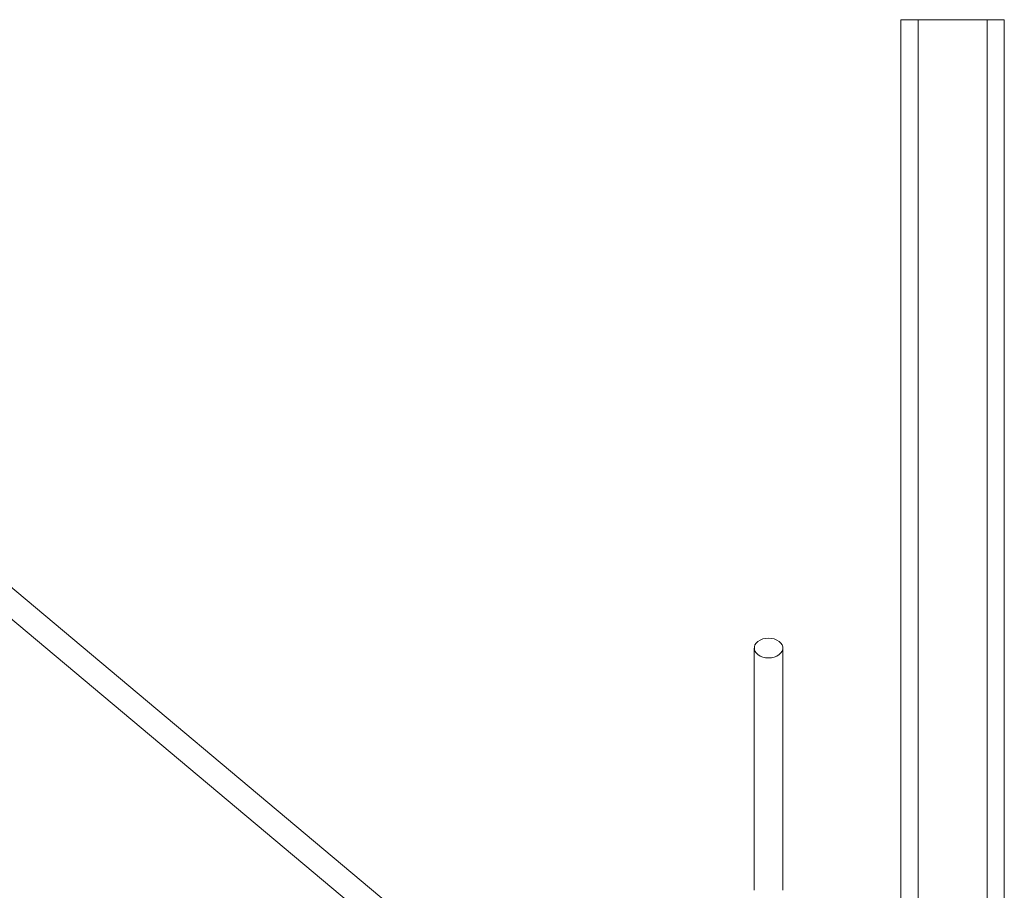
# Model space of a CAD drawing. Header units: millimetres. Extents: x 345 to 1763, y 744 to 2613.
# Tile 8 of 8: x 872 to 1444, y 2087 to 2593. Entities that reach past the tile are written whole.
import ezdxf

# ---------------------------------------------------------------- set-up
doc = ezdxf.new("R2010")
doc.units = ezdxf.units.MM

msp = doc.modelspace()

# ---------------------------------------------------------------- linework, layer by layer
at = {"color": 7, "linetype": 'Continuous', "lineweight": 15}
for p, q in [((1383.72, 2593.42), (1383.72, 2030.81)), ((1383.72, 2593.42), (1393.75, 2593.42)), ((1393.75, 2593.42), (1433.87, 2593.42)), ((1433.87, 2593.42), (1443.9, 2593.42)), ((1443.9, 2593.42), (1443.9, 2018.78)), ((1168.75, 2009.75), (761.44, 2351.53)), ((752.39, 2340.74), (1224.15, 1944.88))]:
    msp.add_line(p, q, dxfattribs=at)
at = {"color": 8, "linetype": 'Continuous', "lineweight": 15}
for p, q in [((1393.75, 2593.42), (1393.75, 2030.81)), ((1433.87, 2593.42), (1433.87, 2018.78))]:
    msp.add_line(p, q, dxfattribs=at)
at = {"color": 7, "linetype": 'Continuous', "lineweight": 15, "flags": 128}
msp.add_lwpolyline([(1306.84, 2222.16), (1305.12, 2222.28), (1303.47, 2222.65), (1301.97, 2223.26), (1300.69, 2224.06), (1299.67, 2225.04), (1298.97, 2226.14), (1298.61, 2227.31), (1298.61, 2228.52), (1298.97, 2229.7), (1299.67, 2230.8), (1300.69, 2231.77), (1301.97, 2232.57), (1303.47, 2233.18), (1305.12, 2233.55), (1306.84, 2233.67), (1308.56, 2233.55), (1310.2, 2233.18), (1311.7, 2232.57), (1312.99, 2231.77), (1314, 2230.8), (1314.71, 2229.7), (1315.07, 2228.52), (1315.07, 2227.31), (1314.71, 2226.14), (1314, 2225.04), (1312.99, 2224.06), (1311.7, 2223.26), (1310.2, 2222.65), (1308.56, 2222.28), (1306.84, 2222.16)], dxfattribs=at)
at = {"color": 7, "linetype": 'Continuous', "lineweight": 15}
for points, knots in [([(1298.56, 2227.92), (1298.56, 2225.17), (1298.56, 2219.9), (1298.56, 2212.24), (1298.56, 2205.12), (1298.56, 2198.55), (1298.56, 2192.88), (1298.56, 2188.09), (1298.56, 2184.14), (1298.56, 2180.59), (1298.56, 2177.27), (1298.56, 2173.66), (1298.56, 2169.32), (1298.56, 2164.01), (1298.56, 2157.8), (1298.56, 2150.62), (1298.56, 2142.4), (1298.56, 2133.13), (1298.56, 2122.87), (1298.56, 2111.68), (1298.56, 2099.62), (1298.56, 2091.28), (1298.56, 2086.98)], [0, 0, 0, 0, 0.074426, 0.1427, 0.204834, 0.260855, 0.310739, 0.345612, 0.376684, 0.403963, 0.427501, 0.451891, 0.484337, 0.521789, 0.564193, 0.611498, 0.66372, 0.721004, 0.783408, 0.850735, 0.922897, 1, 1, 1, 1]), ([(1315.11, 2086.98), (1315.11, 2090.71), (1315.11, 2097.91), (1315.11, 2108.27), (1315.11, 2117.79), (1315.11, 2126.44), (1315.11, 2134.2), (1315.11, 2141.04), (1315.11, 2146.96), (1315.11, 2151.98), (1315.11, 2156.4), (1315.11, 2160.94), (1315.11, 2166.12), (1315.11, 2172.16), (1315.11, 2178.81), (1315.11, 2186), (1315.11, 2193.6), (1315.11, 2201.59), (1315.11, 2209.96), (1315.11, 2218.78), (1315.11, 2224.8), (1315.11, 2227.92)], [0, 0, 0, 0, 0.06689, 0.1288645, 0.1859773, 0.2382628, 0.2855813, 0.3278715, 0.3651673, 0.3975302, 0.4249856, 0.4525053, 0.4892609, 0.5322716, 0.58145, 0.6367687, 0.6982931, 0.7647776, 0.8372099, 0.9156073, 1, 1, 1, 1])]:
    msp.add_open_spline(points, degree=3, knots=knots, dxfattribs=at)

doc.saveas('drawing.dxf')
